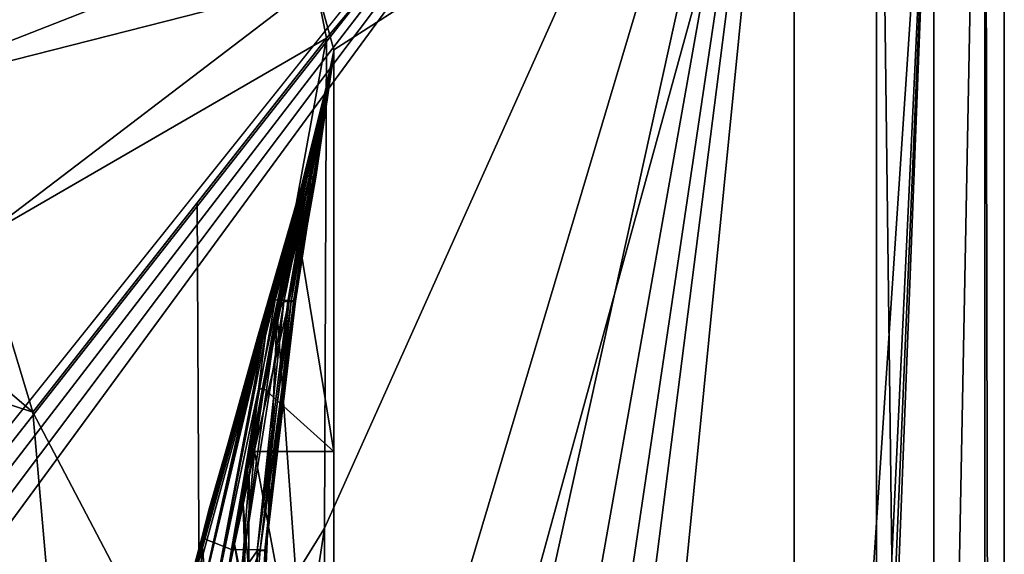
# Model space of a CAD drawing. Header units: metres. Extents: x -1004 to 0, y -808 to 0.
# Tile 145 of 146: x -77 to 0, y -105 to -63. Entities that reach past the tile are written whole.
import ezdxf

# ---------------------------------------------------------------- set-up
doc = ezdxf.new("R2010")
doc.units = ezdxf.units.M

msp = doc.modelspace()

# ---------------------------------------------------------------- linework, layer by layer
at = {"layer": 'None012'}
for points in [[(-52.518909, -65.543846, 163.059708), (-54.633179, -57.865437, 163.059708), (-5.519217, -35.401562, 163.059708)], [(-54.633179, -57.865437, 2063.059814), (-52.518909, -65.543846, 2063.059814), (-5.519217, -35.401562, 2063.059814)], [(-5.519217, -35.401562, 163.059708), (-38.838268, -744.103516, 163.059708), (-52.518909, -738.401428, 163.059708)], [(-52.518909, -738.401428, 163.059708), (-52.518909, -65.543846, 163.059708), (-5.519217, -35.401562, 163.059708)], [(-5.519217, -35.401562, 2063.059814), (-52.518909, -65.543846, 2063.059814), (-52.518909, -738.401428, 2063.059814)], [(-38.838268, -744.103516, 2063.059814), (-5.519217, -35.401562, 2063.059814), (-52.518909, -738.401428, 2063.059814)], [(-5.519217, -35.401562, 163.059708), (-35.448151, -746.330383, 163.059708), (-38.838268, -744.103516, 163.059708)], [(-38.838268, -744.103516, 2063.059814), (-35.448151, -746.330383, 2063.059814), (-5.519217, -35.401562, 2063.059814)], [(-33.221333, -749.720459, 163.059708), (-35.448151, -746.330383, 163.059708), (-5.519217, -35.401562, 163.059708)], [(-35.448151, -746.330383, 2063.059814), (-33.221333, -749.720459, 2063.059814), (-5.519217, -35.401562, 2063.059814)], [(-5.519217, -789.40155, 163.059708), (-33.221333, -749.720459, 163.059708), (-5.519217, -35.401562, 163.059708)], [(-5.519217, -35.401562, 2063.059814), (-33.221333, -749.720459, 2063.059814), (-5.519217, -789.40155, 2063.059814)], [(-5.519217, -789.40155, 163.059708), (-5.519217, -35.401562, 163.059708), (-5.519217, -789.40155, 173.920044)], [(-5.519217, -35.401562, 163.059708), (-5.519217, -35.401562, 2063.059814), (-5.519217, -789.40155, 173.920044)], [(-5.519217, -789.40155, 173.920044), (-5.519217, -35.401562, 2063.059814), (-5.519217, -789.40155, 2051.920166)], [(-5.519217, -35.401562, 2063.059814), (-5.519217, -789.40155, 2063.059814), (-5.519217, -789.40155, 2051.920166)], [(-54.633179, -57.865437, 2063.059814), (-54.633179, -57.865437, 163.059708), (-52.518909, -65.543846, 2063.059814)], [(-54.633179, -57.865437, 163.059708), (-52.518909, -65.543846, 163.059708), (-52.518909, -65.543846, 2063.059814)], [(-52.518909, -65.543846, 2063.059814), (-52.518909, -65.578392, 1607.920044), (-52.520981, -66.080971, 1814.920044)], [(-52.520981, -66.080971, 1814.920044), (-52.519428, -66.081001, 1914.902832), (-52.518909, -65.543846, 2063.059814)], [(-52.519428, -66.081001, 1914.902832), (-52.518909, -66.081009, 2014.885742), (-52.518909, -65.543846, 2063.059814)], [(-52.518909, -738.401428, 163.059708), (-52.518909, -397.134613, 182.490646), (-52.518909, -65.543846, 163.059708)], [(-52.518909, -397.134613, 182.490646), (-52.518909, -313.811188, 184.444244), (-52.518909, -65.543846, 163.059708)], [(-52.518909, -65.543846, 163.059708), (-52.518909, -313.811188, 184.444244), (-52.518909, -230.718582, 189.861099)], [(-52.518909, -230.718582, 189.861099), (-52.518909, -148.071564, 198.713043), (-52.518909, -65.543846, 163.059708)], [(-52.518909, -148.071564, 198.713043), (-52.518909, -66.081009, 210.95433), (-52.518909, -65.543846, 163.059708)], [(-52.518909, -65.543846, 163.059708), (-52.518909, -66.081009, 210.95433), (-52.518909, -66.049599, 236.389679)], [(-52.518909, -66.049599, 236.389679), (-52.518909, -66.018181, 261.825043), (-52.518909, -65.543846, 163.059708)], [(-52.518909, -66.018181, 261.825043), (-52.518909, -65.986771, 287.260406), (-52.518909, -65.543846, 163.059708)], [(-52.518909, -65.543846, 163.059708), (-52.518909, -65.986771, 287.260406), (-52.518909, -65.95536, 312.69577)], [(-52.518909, -65.95536, 312.69577), (-52.518909, -65.892532, 363.566498), (-52.518909, -65.543846, 163.059708)], [(-52.518909, -65.892532, 363.566498), (-52.518909, -65.829704, 414.437195), (-52.518909, -65.543846, 163.059708)], [(-52.518909, -65.543846, 163.059708), (-52.518909, -65.829704, 414.437195), (-52.518909, -65.766876, 465.307922)], [(-52.518909, -65.766876, 465.307922), (-52.518909, -65.704048, 516.17865), (-52.518909, -65.543846, 163.059708)], [(-52.518909, -65.704048, 516.17865), (-52.518909, -65.64122, 567.049377), (-52.518909, -65.543846, 163.059708)], [(-52.518909, -65.543846, 163.059708), (-52.518909, -65.64122, 567.049377), (-52.518909, -65.578392, 617.920044)], [(-52.518909, -65.578392, 617.920044), (-52.518909, -65.579765, 660.920044), (-52.518909, -65.543846, 163.059708)], [(-52.518909, -65.579765, 660.920044), (-52.518909, -65.578392, 1564.920044), (-52.518909, -65.543846, 163.059708)], [(-52.518909, -65.543846, 163.059708), (-52.518909, -65.578392, 1564.920044), (-52.518909, -65.543846, 2063.059814)], [(-52.518909, -65.578392, 1564.920044), (-52.518909, -65.578392, 1607.920044), (-52.518909, -65.543846, 2063.059814)], [(-52.518909, -65.543846, 2063.059814), (-52.518909, -66.081009, 2014.885742), (-52.518909, -97.03968, 2019.916504)], [(-52.518909, -97.03968, 2019.916504), (-52.518909, -130.302856, 2024.768555), (-52.518909, -65.543846, 2063.059814)], [(-52.518909, -130.302856, 2024.768555), (-52.518909, -163.642868, 2029.060913), (-52.518909, -65.543846, 2063.059814)], [(-52.518909, -65.543846, 2063.059814), (-52.518909, -163.642868, 2029.060913), (-52.518909, -230.515762, 2035.961548)], [(-52.518909, -230.515762, 2035.961548), (-52.518909, -297.582825, 2040.610718), (-52.518909, -65.543846, 2063.059814)], [(-52.518909, -297.582825, 2040.610718), (-52.518909, -364.768219, 2043.003296), (-52.518909, -65.543846, 2063.059814)], [(-52.518909, -65.543846, 2063.059814), (-52.518909, -364.768219, 2043.003296), (-52.518909, -431.996094, 2043.136353)], [(-52.518909, -65.543846, 2063.059814), (-52.518909, -431.996094, 2043.136353), (-52.518909, -738.401428, 2063.059814)], [(-52.518909, -66.081009, 210.95433), (-52.518909, -148.071564, 198.713043), (-56.951534, -86.250534, 207.620117)], [(-54.461662, -75.663422, 234.850784), (-52.518909, -66.081009, 210.95433), (-56.951534, -86.250534, 207.620117)], [(-55.64122, -85.221779, 412.720001), (-52.518909, -65.892532, 363.566498), (-55.52887, -85.244316, 361.43457)], [(-52.518909, -65.892532, 363.566498), (-55.64122, -85.221779, 412.720001), (-53.934628, -75.543297, 413.566925)], [(-52.519428, -66.081001, 1914.902832), (-52.520981, -66.080971, 1814.920044), (-55.583939, -79.081947, 1915.984985)], [(-52.520981, -66.080971, 1814.920044), (-55.205723, -76.994499, 1814.919922), (-55.583939, -79.081947, 1915.984985)], [(-55.583939, -79.081947, 1915.984985), (-55.469288, -79.026436, 2017.050049), (-52.519428, -66.081001, 1914.902832)], [(-55.52887, -85.244316, 361.43457), (-52.518909, -65.892532, 363.566498), (-54.031433, -75.611938, 311.417511)], [(-55.469288, -79.026436, 2017.050049), (-52.518909, -66.081009, 2014.885742), (-52.519428, -66.081001, 1914.902832)], [(-52.518909, -66.081009, 2014.885742), (-55.469288, -79.026436, 2017.050049), (-52.518909, -97.03968, 2019.916504)], [(-52.522583, -66.080872, 1659.670044), (-52.527325, -66.080727, 1607.920044), (-55.260468, -77.072289, 1659.901489)], [(-52.527325, -66.080727, 1607.920044), (-53.161747, -69.922577, 1607.920044), (-55.260468, -77.072289, 1659.901489)], [(-55.260468, -77.072289, 1659.901489), (-55.21936, -77.052238, 1711.883057), (-52.522583, -66.080872, 1659.670044)], [(-55.21936, -77.052238, 1711.883057), (-52.522049, -66.080894, 1711.420044), (-52.522583, -66.080872, 1659.670044)], [(-52.522049, -66.080894, 1711.420044), (-55.21936, -77.052238, 1711.883057), (-55.178249, -77.032196, 1763.864502)], [(-55.178249, -77.032196, 1763.864502), (-55.205723, -76.994499, 1814.919922), (-52.521511, -66.08091, 1763.170044)], [(-55.205723, -76.994499, 1814.919922), (-52.520981, -66.080971, 1814.920044), (-52.521511, -66.08091, 1763.170044)], [(-52.521511, -66.08091, 1763.170044), (-52.522049, -66.080894, 1711.420044), (-55.178249, -77.032196, 1763.864502)], [(-52.518909, -65.64122, 567.049377), (-54.567703, -75.440338, 566.831482), (-53.161449, -69.922661, 617.920044)], [(-52.518909, -65.64122, 567.049377), (-52.518909, -65.704048, 516.17865), (-54.567703, -75.440338, 566.831482)], [(-52.518909, -65.704048, 516.17865), (-54.329502, -75.474655, 515.742859), (-54.567703, -75.440338, 566.831482)], [(-54.284401, -75.646263, 260.367249), (-52.518909, -66.049599, 236.389679), (-54.461662, -75.663422, 234.850784)], [(-52.518909, -66.049599, 236.389679), (-52.518909, -66.081009, 210.95433), (-54.461662, -75.663422, 234.850784)], [(-52.518909, -65.704048, 516.17865), (-52.518909, -65.766876, 465.307922), (-54.329502, -75.474655, 515.742859)], [(-52.518909, -65.766876, 465.307922), (-54.091904, -75.50898, 464.654266), (-54.329502, -75.474655, 515.742859)], [(-54.140953, -75.629097, 285.88974), (-52.518909, -66.018181, 261.825043), (-54.284401, -75.646263, 260.367249)], [(-52.518909, -66.018181, 261.825043), (-52.518909, -66.049599, 236.389679), (-54.284401, -75.646263, 260.367249)], [(-54.031433, -75.611938, 311.417511), (-52.518909, -65.986771, 287.260406), (-54.140953, -75.629097, 285.88974)], [(-54.140953, -75.629097, 285.88974), (-52.518909, -65.986771, 287.260406), (-52.518909, -66.018181, 261.825043)], [(-52.518909, -65.766876, 465.307922), (-52.518909, -65.829704, 414.437195), (-54.091904, -75.50898, 464.654266)], [(-52.518909, -65.829704, 414.437195), (-53.934628, -75.543297, 413.566925), (-54.091904, -75.50898, 464.654266)], [(-52.518909, -65.892532, 363.566498), (-52.518909, -65.95536, 312.69577), (-54.031433, -75.611938, 311.417511)], [(-54.031433, -75.611938, 311.417511), (-52.518909, -65.95536, 312.69577), (-52.518909, -65.986771, 287.260406)], [(-52.518909, -65.829704, 414.437195), (-52.518909, -65.892532, 363.566498), (-53.934628, -75.543297, 413.566925)], [(-52.527325, -66.080727, 1607.920044), (-52.518909, -65.578392, 1607.920044), (-53.161747, -69.922577, 1607.149292)], [(-52.518909, -65.578392, 1607.920044), (-52.518909, -65.578392, 1564.920044), (-53.161747, -69.922577, 1607.149292)], [(-53.161747, -69.922577, 1607.149292), (-52.518909, -65.578392, 1564.920044), (-53.161747, -69.922577, 1565.869141)], [(-52.518909, -65.578392, 1564.920044), (-53.161747, -69.922577, 1564.920044), (-53.161747, -69.922577, 1565.869141)], [(-53.161747, -69.922577, 1564.920044), (-52.518909, -65.578392, 1564.920044), (-52.518909, -65.579765, 660.920044)], [(-52.518909, -65.579765, 660.920044), (-52.518909, -65.578392, 617.920044), (-53.161747, -69.922577, 618.872253)], [(-52.518909, -65.578392, 617.920044), (-53.161449, -69.922661, 617.920044), (-53.161747, -69.922577, 618.872253)], [(-53.161736, -69.923889, 660.920044), (-53.161747, -69.922577, 1564.920044), (-52.518909, -65.579765, 660.920044)], [(-53.161736, -69.923889, 660.920044), (-52.518909, -65.579765, 660.920044), (-53.161747, -69.922577, 659.947876)], [(-52.518909, -65.579765, 660.920044), (-53.161747, -69.922577, 618.872253), (-53.161747, -69.922577, 659.947876)], [(-53.161747, -69.922577, 1607.149292), (-53.161747, -69.922577, 1607.920044), (-52.527325, -66.080727, 1607.920044)], [(-53.161449, -69.922661, 617.920044), (-52.518909, -65.578392, 617.920044), (-52.518909, -65.64122, 567.049377)], [(-52.527325, -66.080727, 1607.920044), (-52.522583, -66.080872, 1659.670044), (-52.518909, -65.578392, 1607.920044)], [(-52.522583, -66.080872, 1659.670044), (-52.522049, -66.080894, 1711.420044), (-52.518909, -65.578392, 1607.920044)], [(-52.518909, -65.578392, 1607.920044), (-52.522049, -66.080894, 1711.420044), (-52.521511, -66.08091, 1763.170044)], [(-52.518909, -65.578392, 1607.920044), (-52.521511, -66.08091, 1763.170044), (-52.520981, -66.080971, 1814.920044)], [(-62.859825, -103.839287, 1566.123047), (-69.778389, -130.813202, 1566.304321), (-53.161747, -69.922577, 1607.149292)], [(-53.161747, -69.922577, 1607.149292), (-69.778389, -130.813202, 1566.304321), (-62.594734, -102.840431, 1606.902344)], [(-69.777855, -130.810028, 619.307373), (-62.850697, -103.808975, 659.694153), (-53.161747, -69.922577, 659.947876)], [(-53.161747, -69.922577, 659.947876), (-63.839542, -107.499344, 619.151855), (-69.777855, -130.810028, 619.307373)], [(-64.992882, -112.470459, 1452.292236), (-62.851387, -103.808792, 1564.920044), (-53.161747, -69.922577, 1564.920044)], [(-64.992882, -112.470459, 1452.292236), (-53.161747, -69.922577, 1564.920044), (-63.898594, -108.095726, 1339.614502)], [(-63.898594, -108.095726, 1339.614502), (-53.161747, -69.922577, 1564.920044), (-63.076511, -104.808662, 1226.841309)], [(-62.85165, -103.808952, 619.125977), (-63.839542, -107.499344, 619.151855), (-53.161747, -69.922577, 659.947876)], [(-63.076511, -104.808662, 1226.841309), (-53.161747, -69.922577, 1564.920044), (-62.526756, -102.607643, 1113.927246)], [(-62.851387, -103.808792, 1564.920044), (-62.859825, -103.839287, 1566.123047), (-53.161747, -69.922577, 1564.920044)], [(-62.859825, -103.839287, 1566.123047), (-53.161747, -69.922577, 1565.869141), (-53.161747, -69.922577, 1564.920044)], [(-53.161747, -69.922577, 1565.869141), (-62.859825, -103.839287, 1566.123047), (-53.161747, -69.922577, 1607.149292)], [(-53.161747, -69.922577, 618.872253), (-62.85165, -103.808952, 619.125977), (-53.161747, -69.922577, 659.947876)], [(-62.85165, -103.808952, 619.125977), (-53.161747, -69.922577, 618.872253), (-53.161449, -69.922661, 617.920044)], [(-62.851204, -103.809006, 617.920044), (-62.85165, -103.808952, 619.125977), (-53.161449, -69.922661, 617.920044)], [(-53.161449, -69.922661, 617.920044), (-57.10725, -85.15416, 566.619446), (-62.851204, -103.809006, 617.920044)], [(-53.161736, -69.923889, 660.920044), (-53.161747, -69.922577, 659.947876), (-62.850925, -103.808914, 660.920044)], [(-53.161747, -69.922577, 659.947876), (-62.850697, -103.808975, 659.694153), (-62.850925, -103.808914, 660.920044)], [(-62.850925, -103.808914, 660.920044), (-62.515137, -102.478889, 774.292114), (-53.161736, -69.923889, 660.920044)], [(-62.594734, -102.840431, 1606.902344), (-58.475628, -88.032204, 1607.920044), (-53.161747, -69.922577, 1607.149292)], [(-62.526756, -102.607643, 1113.927246), (-53.161747, -69.922577, 1564.920044), (-53.161736, -69.923889, 660.920044)], [(-62.249619, -101.489136, 1000.841492), (-62.526756, -102.607643, 1113.927246), (-53.161736, -69.923889, 660.920044)], [(-62.515137, -102.478889, 774.292114), (-62.245605, -101.447708, 887.614563), (-53.161736, -69.923889, 660.920044)], [(-53.161736, -69.923889, 660.920044), (-62.245605, -101.447708, 887.614563), (-62.249619, -101.489136, 1000.841492)], [(-58.475628, -88.032204, 1607.920044), (-55.301575, -77.092339, 1607.920044), (-53.161747, -69.922577, 1607.149292)], [(-54.567703, -75.440338, 566.831482), (-57.10725, -85.15416, 566.619446), (-53.161449, -69.922661, 617.920044)], [(-55.260468, -77.072289, 1659.901489), (-53.161747, -69.922577, 1607.920044), (-55.301575, -77.092339, 1607.920044)], [(-53.161747, -69.922577, 1607.149292), (-55.301575, -77.092339, 1607.920044), (-53.161747, -69.922577, 1607.920044)], [(-54.567703, -75.440338, 566.831482), (-54.329502, -75.474655, 515.742859), (-57.10725, -85.15416, 566.619446)], [(-54.329502, -75.474655, 515.742859), (-56.565033, -85.176697, 515.318787), (-57.10725, -85.15416, 566.619446)], [(-54.329502, -75.474655, 515.742859), (-54.091904, -75.50898, 464.654266), (-56.565033, -85.176697, 515.318787)], [(-54.091904, -75.50898, 464.654266), (-56.024006, -85.199242, 464.018127), (-56.565033, -85.176697, 515.318787)], [(-54.091904, -75.50898, 464.654266), (-53.934628, -75.543297, 413.566925), (-56.024006, -85.199242, 464.018127)], [(-53.934628, -75.543297, 413.566925), (-55.64122, -85.221779, 412.720001), (-56.024006, -85.199242, 464.018127)], [(-54.461662, -75.663422, 234.850784), (-56.951534, -86.250534, 207.620117), (-56.424206, -85.300667, 233.352875)], [(-56.111469, -85.289391, 258.948364), (-54.461662, -75.663422, 234.850784), (-56.424206, -85.300667, 233.352875)], [(-55.865334, -85.278122, 284.555695), (-54.284401, -75.646263, 260.367249), (-56.111469, -85.289391, 258.948364)], [(-54.284401, -75.646263, 260.367249), (-54.461662, -75.663422, 234.850784), (-56.111469, -85.289391, 258.948364)], [(-55.686047, -85.266853, 310.173492), (-54.140953, -75.629097, 285.88974), (-55.865334, -85.278122, 284.555695)], [(-55.865334, -85.278122, 284.555695), (-54.140953, -75.629097, 285.88974), (-54.284401, -75.646263, 260.367249)], [(-55.52887, -85.244316, 361.43457), (-54.031433, -75.611938, 311.417511), (-55.686047, -85.266853, 310.173492)], [(-55.686047, -85.266853, 310.173492), (-54.031433, -75.611938, 311.417511), (-54.140953, -75.629097, 285.88974)], [(-55.301575, -77.092339, 1607.920044), (-58.475628, -88.032204, 1607.920044), (-58.323982, -88.00943, 1660.126465)], [(-58.323982, -88.00943, 1660.126465), (-58.172333, -87.986664, 1712.333008), (-55.260468, -77.072289, 1659.901489)], [(-55.260468, -77.072289, 1659.901489), (-55.301575, -77.092339, 1607.920044), (-58.323982, -88.00943, 1660.126465)], [(-58.172333, -87.986664, 1712.333008), (-55.21936, -77.052238, 1711.883057), (-55.260468, -77.072289, 1659.901489)], [(-55.21936, -77.052238, 1711.883057), (-58.172333, -87.986664, 1712.333008), (-58.020683, -87.96389, 1764.539551)], [(-58.020683, -87.96389, 1764.539551), (-57.872002, -87.94207, 1814.920044), (-55.178249, -77.032196, 1763.864502)], [(-55.178249, -77.032196, 1763.864502), (-55.21936, -77.052238, 1711.883057), (-58.020683, -87.96389, 1764.539551)], [(-57.872002, -87.94207, 1814.920044), (-55.205723, -76.994499, 1814.919922), (-55.178249, -77.032196, 1763.864502)], [(-55.583939, -79.081947, 1915.984985), (-55.205723, -76.994499, 1814.919922), (-57.872002, -87.94207, 1814.920044)], [(-58.425846, -92.158539, 1917.032715), (-58.007488, -92.089058, 2019.145508), (-55.583939, -79.081947, 1915.984985)], [(-55.583939, -79.081947, 1915.984985), (-57.872002, -87.94207, 1814.920044), (-58.425846, -92.158539, 1917.032715)], [(-58.007488, -92.089058, 2019.145508), (-55.469288, -79.026436, 2017.050049), (-55.583939, -79.081947, 1915.984985)], [(-55.469288, -79.026436, 2017.050049), (-58.007488, -92.089058, 2019.145508), (-52.518909, -97.03968, 2019.916504)], [(-57.10725, -85.15416, 566.619446), (-60.52169, -104.705643, 514.499451), (-62.851204, -103.809006, 617.920044)], [(-57.10725, -85.15416, 566.619446), (-56.565033, -85.176697, 515.318787), (-60.52169, -104.705643, 514.499451)], [(-56.565033, -85.176697, 515.318787), (-56.024006, -85.199242, 464.018127), (-60.52169, -104.705643, 514.499451)], [(-60.52169, -104.705643, 514.499451), (-56.024006, -85.199242, 464.018127), (-58.278835, -104.752022, 411.08374)], [(-56.951534, -86.250534, 207.620117), (-59.827671, -106.702522, 204.455399), (-56.424206, -85.300667, 233.352875)], [(-56.424206, -85.300667, 233.352875), (-59.827671, -106.702522, 204.455399), (-58.513695, -104.821602, 256.205536)], [(-57.914394, -104.798409, 307.769409), (-55.865334, -85.278122, 284.555695), (-58.513695, -104.821602, 256.205536)], [(-55.865334, -85.278122, 284.555695), (-56.111469, -85.289391, 258.948364), (-58.513695, -104.821602, 256.205536)], [(-58.513695, -104.821602, 256.205536), (-56.111469, -85.289391, 258.948364), (-56.424206, -85.300667, 233.352875)], [(-56.024006, -85.199242, 464.018127), (-55.64122, -85.221779, 412.720001), (-58.278835, -104.752022, 411.08374)], [(-58.278835, -104.752022, 411.08374), (-55.64122, -85.221779, 412.720001), (-55.52887, -85.244316, 361.43457)], [(-58.278835, -104.752022, 411.08374), (-55.52887, -85.244316, 361.43457), (-57.835274, -104.775215, 359.402954)], [(-57.914394, -104.798409, 307.769409), (-57.835274, -104.775215, 359.402954), (-55.686047, -85.266853, 310.173492)], [(-57.914394, -104.798409, 307.769409), (-55.686047, -85.266853, 310.173492), (-55.865334, -85.278122, 284.555695)], [(-57.835274, -104.775215, 359.402954), (-55.52887, -85.244316, 361.43457), (-55.686047, -85.266853, 310.173492)], [(-56.951534, -86.250534, 207.620117), (-59.665531, -148.124725, 198.7061), (-59.827671, -106.702522, 204.455399)], [(-52.518909, -148.071564, 198.713043), (-59.665531, -148.124725, 198.7061), (-56.951534, -86.250534, 207.620117)], [(-64.385735, -110.053299, 1607.925659), (-63.259457, -110.053024, 1713.19873), (-58.323982, -88.00943, 1660.126465)], [(-62.848122, -103.809669, 1607.920044), (-64.385735, -110.053299, 1607.925659), (-58.323982, -88.00943, 1660.126465)], [(-63.259457, -110.053024, 1713.19873), (-62.201317, -110.046165, 1814.920044), (-58.020683, -87.96389, 1764.539551)], [(-58.020683, -87.96389, 1764.539551), (-58.172333, -87.986664, 1712.333008), (-63.259457, -110.053024, 1713.19873)], [(-63.259457, -110.053024, 1713.19873), (-58.172333, -87.986664, 1712.333008), (-58.323982, -88.00943, 1660.126465)], [(-58.323982, -88.00943, 1660.126465), (-58.475628, -88.032204, 1607.920044), (-62.848122, -103.809669, 1607.920044)], [(-62.848122, -103.809669, 1607.920044), (-58.475628, -88.032204, 1607.920044), (-62.594734, -102.840431, 1606.902344)], [(-62.201317, -110.046165, 1814.920044), (-57.872002, -87.94207, 1814.920044), (-58.020683, -87.96389, 1764.539551)], [(-57.872002, -87.94207, 1814.920044), (-62.201317, -110.046165, 1814.920044), (-58.425846, -92.158539, 1917.032715)], [(-58.425846, -92.158539, 1917.032715), (-62.201317, -110.046165, 1814.920044), (-60.573242, -105.368233, 1918.047607)], [(-60.286926, -104.295235, 1935.247681), (-58.425846, -92.158539, 1917.032715), (-60.573242, -105.368233, 1918.047607)], [(-58.425846, -92.158539, 1917.032715), (-60.286926, -104.295235, 1935.247681), (-59.62125, -101.195656, 1968.070679)], [(-59.154442, -99.005341, 1993.984253), (-58.425846, -92.158539, 1917.032715), (-59.62125, -101.195656, 1968.070679)], [(-58.73613, -97.03981, 2019.916504), (-58.007488, -92.089058, 2019.145508), (-59.154442, -99.005341, 1993.984253)], [(-58.007488, -92.089058, 2019.145508), (-58.425846, -92.158539, 1917.032715), (-59.154442, -99.005341, 1993.984253)], [(-52.518909, -97.03968, 2019.916504), (-58.007488, -92.089058, 2019.145508), (-58.73613, -97.03981, 2019.916504)], [(-59.154442, -99.005341, 1993.984253), (-60.259281, -113.503784, 2022.389526), (-58.73613, -97.03981, 2019.916504)], [(-52.518909, -130.302856, 2024.768555), (-58.73613, -97.03981, 2019.916504), (-60.259281, -113.503784, 2022.389526)], [(-52.518909, -130.302856, 2024.768555), (-52.518909, -97.03968, 2019.916504), (-58.73613, -97.03981, 2019.916504)], [(-59.234028, -114.907578, 1996.415771), (-60.259281, -113.503784, 2022.389526), (-59.154442, -99.005341, 1993.984253)], [(-59.62125, -101.195656, 1968.070679), (-59.234028, -114.907578, 1996.415771), (-59.154442, -99.005341, 1993.984253)], [(-62.515137, -102.478889, 774.292114), (-69.822411, -134.113083, 887.675659), (-62.245605, -101.447708, 887.614563)], [(-69.822411, -134.113083, 887.675659), (-69.803375, -134.196777, 1000.864014), (-62.245605, -101.447708, 887.614563)], [(-62.245605, -101.447708, 887.614563), (-69.803375, -134.196777, 1000.864014), (-62.249619, -101.489136, 1000.841492)], [(-62.249619, -101.489136, 1000.841492), (-69.803375, -134.196777, 1000.864014), (-66.698395, -119.432922, 1113.927246)], [(-62.249619, -101.489136, 1000.841492), (-66.698395, -119.432922, 1113.927246), (-62.526756, -102.607643, 1113.927246)], [(-60.286926, -104.295235, 1935.247681), (-58.34729, -116.536667, 1970.436768), (-59.62125, -101.195656, 1968.070679)], [(-58.34729, -116.536667, 1970.436768), (-59.234028, -114.907578, 1996.415771), (-59.62125, -101.195656, 1968.070679)], [(-69.044899, -130.764908, 660.94458), (-70.137505, -136.174759, 774.361389), (-62.515137, -102.478889, 774.292114)], [(-62.515137, -102.478889, 774.292114), (-70.137505, -136.174759, 774.361389), (-69.822411, -134.113083, 887.675659)], [(-62.850925, -103.808914, 660.920044), (-69.044899, -130.764908, 660.94458), (-62.515137, -102.478889, 774.292114)], [(-69.778389, -130.813202, 1566.304321), (-62.855591, -103.807701, 1606.895508), (-62.594734, -102.840431, 1606.902344)], [(-67.321404, -122.72876, 1226.853516), (-63.076511, -104.808662, 1226.841309), (-62.526756, -102.607643, 1113.927246)], [(-66.698395, -119.432922, 1113.927246), (-67.321404, -122.72876, 1226.853516), (-62.526756, -102.607643, 1113.927246)], [(-62.855591, -103.807701, 1606.895508), (-62.848122, -103.809669, 1607.920044), (-62.594734, -102.840431, 1606.902344)], [(-62.859825, -103.839287, 1566.123047), (-62.851387, -103.808792, 1564.920044), (-71.296196, -143.835297, 1564.866455)], [(-71.296196, -143.835297, 1564.866455), (-62.851387, -103.808792, 1564.920044), (-64.992882, -112.470459, 1452.292236)], [(-71.294136, -143.826721, 1566.343628), (-62.859825, -103.839287, 1566.123047), (-71.296196, -143.835297, 1564.866455)], [(-69.778389, -130.813202, 1566.304321), (-62.859825, -103.839287, 1566.123047), (-71.294136, -143.826721, 1566.343628)], [(-62.855591, -103.807701, 1606.895508), (-69.778389, -130.813202, 1566.304321), (-69.778397, -130.813248, 1606.714233)], [(-69.778397, -130.813248, 659.512756), (-62.850697, -103.808975, 659.694153), (-69.777855, -130.810028, 619.307373)], [(-62.850697, -103.808975, 659.694153), (-69.778397, -130.813248, 659.512756), (-68.923683, -130.137619, 659.5354)], [(-62.850925, -103.808914, 660.920044), (-62.850697, -103.808975, 659.694153), (-69.044899, -130.764908, 660.94458)], [(-62.850697, -103.808975, 659.694153), (-68.923683, -130.137619, 659.5354), (-69.044899, -130.764908, 660.94458)], [(-62.855591, -103.807701, 1606.895508), (-68.445335, -125.398163, 1606.749146), (-66.848465, -129.448639, 1606.805176)], [(-63.839542, -107.499344, 619.151855), (-62.851204, -103.809006, 617.920044), (-68.330841, -132.169846, 617.859741)], [(-68.330841, -132.169846, 617.859741), (-62.851204, -103.809006, 617.920044), (-63.118855, -124.508194, 513.726135)], [(-62.855591, -103.807701, 1606.895508), (-66.848465, -129.448639, 1606.805176), (-66.330093, -121.286781, 1607.962036)], [(-62.855591, -103.807701, 1606.895508), (-66.330093, -121.286781, 1607.962036), (-64.385735, -110.053299, 1607.925659)], [(-62.848122, -103.809669, 1607.920044), (-62.855591, -103.807701, 1606.895508), (-64.385735, -110.053299, 1607.925659)], [(-63.839542, -107.499344, 619.151855), (-62.85165, -103.808952, 619.125977), (-62.851204, -103.809006, 617.920044)], [(-62.851204, -103.809006, 617.920044), (-62.065521, -114.562691, 514.106567), (-63.118855, -124.508194, 513.726135)], [(-62.851204, -103.809006, 617.920044), (-60.52169, -104.705643, 514.499451), (-62.065521, -114.562691, 514.106567)], [(-68.257385, -127.650375, 1339.64624), (-63.076511, -104.808662, 1226.841309), (-67.321404, -122.72876, 1226.853516)], [(-68.257385, -127.650375, 1339.64624), (-63.898594, -108.095726, 1339.614502), (-63.076511, -104.808662, 1226.841309)], [(-60.52169, -104.705643, 514.499451), (-58.278835, -104.752022, 411.08374), (-62.065521, -114.562691, 514.106567)], [(-62.065521, -114.562691, 514.106567), (-58.278835, -104.752022, 411.08374), (-59.088863, -114.608536, 410.299042)], [(-60.286926, -104.295235, 1935.247681), (-60.706326, -106.249413, 1916.30835), (-56.986176, -120.469749, 1918.47937)], [(-60.706326, -106.249413, 1916.30835), (-60.286926, -104.295235, 1935.247681), (-60.573242, -105.368233, 1918.047607)], [(-56.986176, -120.469749, 1918.47937), (-57.598953, -118.3908, 1944.456543), (-60.286926, -104.295235, 1935.247681)], [(-57.598953, -118.3908, 1944.456543), (-58.34729, -116.536667, 1970.436768), (-60.286926, -104.295235, 1935.247681)], [(-59.827671, -106.702522, 204.455399), (-58.460079, -124.558578, 305.499756), (-58.513695, -104.821602, 256.205536)], [(-59.088863, -114.608536, 410.299042), (-57.835274, -104.775215, 359.402954), (-59.424805, -124.533386, 409.539307)], [(-57.835274, -104.775215, 359.402954), (-58.460079, -124.558578, 305.499756), (-59.424805, -124.533386, 409.539307)], [(-59.088863, -114.608536, 410.299042), (-58.278835, -104.752022, 411.08374), (-57.835274, -104.775215, 359.402954)], [(-58.513695, -104.821602, 256.205536), (-58.460079, -124.558578, 305.499756), (-57.914394, -104.798409, 307.769409)], [(-58.460079, -124.558578, 305.499756), (-57.835274, -104.775215, 359.402954), (-57.914394, -104.798409, 307.769409)]]:
    msp.add_3dface(points, dxfattribs=at)
at = {"layer": 'None012349'}
for points in [[(-0.000011, -804.032166), (-10, -10), (0, 0)], [(0, 0), (-1.527202, -1.527202, 175), (-0.000011, -804.032166)], [(-16.461397, -20.921553, 175), (-16.461384, -783.110596, 175), (-1.527202, -1.527202, 175)], [(-1.527202, -1.527202, 175), (-16.461384, -783.110596, 175), (-1.527213, -802.504944, 175)], [(-1.527202, -1.527202, 175), (-1.527213, -802.504944, 175), (-0.000011, -804.032166)], [(-10, -10, 90), (-502.018646, -625.846375, 90), (-994.037292, -10, 90)], [(-494.003571, -626.560364, 90), (-502.018646, -625.846375, 90), (-10, -10, 90)], [(-485.779327, -628.854126, 90), (-494.003571, -626.560364, 90), (-10, -10, 90)], [(-477.800262, -632.855408, 90), (-485.779327, -628.854126, 90), (-10, -10, 90)], [(-10, -10, 90), (-470.61264, -638.481506, 90), (-477.800262, -632.855408, 90)], [(-217.024689, -763.271118, 90), (-470.61264, -638.481506, 90), (-10, -10, 90)], [(-10.00001, -794.032166, 90), (-217.024689, -763.271118, 90), (-10, -10, 90)], [(-10.00001, -794.032166), (-10, -10), (-0.000011, -804.032166)], [(-10, -10, 90), (-10, -10), (-10.00001, -794.032166, 90)], [(-10, -10), (-10.00001, -794.032166), (-10.00001, -794.032166, 90)], [(-16.461397, -20.921553, 163.059708), (-53.954258, -60.298134, 163.059708), (-53.101597, -64.630684, 163.059708)], [(-53.739098, -313.349457, 163.059708), (-53.781036, -397.047211, 163.059708), (-16.461397, -20.921553, 163.059708)], [(-16.461397, -20.921553, 163.059708), (-53.781036, -397.047211, 163.059708), (-16.461384, -783.110596, 163.059708)], [(-53.681374, -271.541168, 163.059708), (-53.739098, -313.349457, 163.059708), (-16.461397, -20.921553, 163.059708)], [(-53.60046, -230.12674, 163.059708), (-53.681374, -271.541168, 163.059708), (-16.461397, -20.921553, 163.059708)], [(-53.498402, -188.815109, 163.059708), (-53.60046, -230.12674, 163.059708), (-16.461397, -20.921553, 163.059708)], [(-16.461397, -20.921553, 163.059708), (-53.369911, -144.721069, 163.059708), (-53.498402, -188.815109, 163.059708)], [(-53.234459, -103.050224, 163.059708), (-53.369911, -144.721069, 163.059708), (-16.461397, -20.921553, 163.059708)], [(-53.101597, -64.630684, 163.059708), (-53.234459, -103.050224, 163.059708), (-16.461397, -20.921553, 163.059708)], [(-16.461397, -20.921553, 175), (-16.461397, -20.921553, 163.059708), (-16.461384, -783.110596, 175)], [(-16.461397, -20.921553, 163.059708), (-16.461384, -783.110596, 163.059708), (-16.461384, -783.110596, 175)], [(-53.954258, -60.298134, 163.059708), (-56.480141, -56.453079, 163.059708), (-89.262115, -69.30748, 118.813293)], [(-89.262115, -69.30748, 118.813293), (-56.480141, -56.453079, 163.059708), (-80.517937, -58.530479, 141.108536)], [(-80.213043, -80.331734, 118.620865), (-53.954258, -60.298134, 163.059708), (-89.262115, -69.30748, 118.813293)], [(-53.101597, -64.630684, 163.059708), (-53.954258, -60.298134, 163.059708), (-80.213043, -80.331734, 118.620865)], [(-114.297188, -61.39407, 118.951424), (-162.990005, -65.532799, 118.879181), (-76.096962, -93.96331, 118.382927)], [(-80.213043, -80.331734, 118.620865), (-114.297188, -61.39407, 118.951424), (-76.096962, -93.96331, 118.382927)], [(-76.096962, -93.96331, 118.382927), (-53.101597, -64.630684, 163.059708), (-80.213043, -80.331734, 118.620865)], [(-76.096962, -93.96331, 118.382927), (-63.219643, -77.537148, 143.401764), (-53.101597, -64.630684, 163.059708)], [(-63.021767, -118.897079, 140.409821), (-53.101597, -64.630684, 163.059708), (-63.219643, -77.537148, 143.401764)], [(-53.234459, -103.050224, 163.059708), (-53.101597, -64.630684, 163.059708), (-63.021767, -118.897079, 140.409821)], [(-162.990005, -65.532799, 118.879181), (-211.902725, -69.163666, 118.815804), (-73.107147, -128.05304, 117.787888)], [(-76.096962, -93.96331, 118.382927), (-162.990005, -65.532799, 118.879181), (-73.107147, -128.05304, 117.787888)], [(-211.902725, -69.163666, 118.815804), (-261.20816, -72.273964, 118.761513), (-70.20401, -166.436142, 117.117905)], [(-73.107147, -128.05304, 117.787888), (-211.902725, -69.163666, 118.815804), (-70.20401, -166.436142, 117.117905)], [(-261.20816, -72.273964, 118.761513), (-310.819183, -74.833893, 118.716827), (-67.63723, -207.428024, 116.40239)], [(-70.20401, -166.436142, 117.117905), (-261.20816, -72.273964, 118.761513), (-67.63723, -207.428024, 116.40239)], [(-310.819183, -74.833893, 118.716827), (-357.881531, -76.725929, 118.683807), (-65.750778, -245.26564, 115.741936)], [(-67.63723, -207.428024, 116.40239), (-310.819183, -74.833893, 118.716827), (-65.750778, -245.26564, 115.741936)], [(-65.750778, -245.26564, 115.741936), (-357.881531, -76.725929, 118.683807), (-405.341431, -78.099579, 118.659828)], [(-63.219643, -77.537148, 143.401764), (-76.096962, -93.96331, 118.382927), (-63.021767, -118.897079, 140.409821)], [(-405.341431, -78.099579, 118.659828), (-490.16217, -606.131226, 109.443001), (-63.327908, -322.10611, 114.400681)], [(-63.327908, -322.10611, 114.400681), (-64.299881, -283.837677, 115.068657), (-405.341431, -78.099579, 118.659828)], [(-64.299881, -283.837677, 115.068657), (-65.750778, -245.26564, 115.741936), (-405.341431, -78.099579, 118.659828)], [(-76.096962, -93.96331, 118.382927), (-73.107147, -128.05304, 117.787888), (-63.021767, -118.897079, 140.409821)], [(-61.732716, -158.634018, 139.923874), (-53.234459, -103.050224, 163.059708), (-63.021767, -118.897079, 140.409821)], [(-53.369911, -144.721069, 163.059708), (-53.234459, -103.050224, 163.059708), (-61.732716, -158.634018, 139.923874)]]:
    msp.add_3dface(points, dxfattribs=at)

doc.saveas('drawing.dxf')
